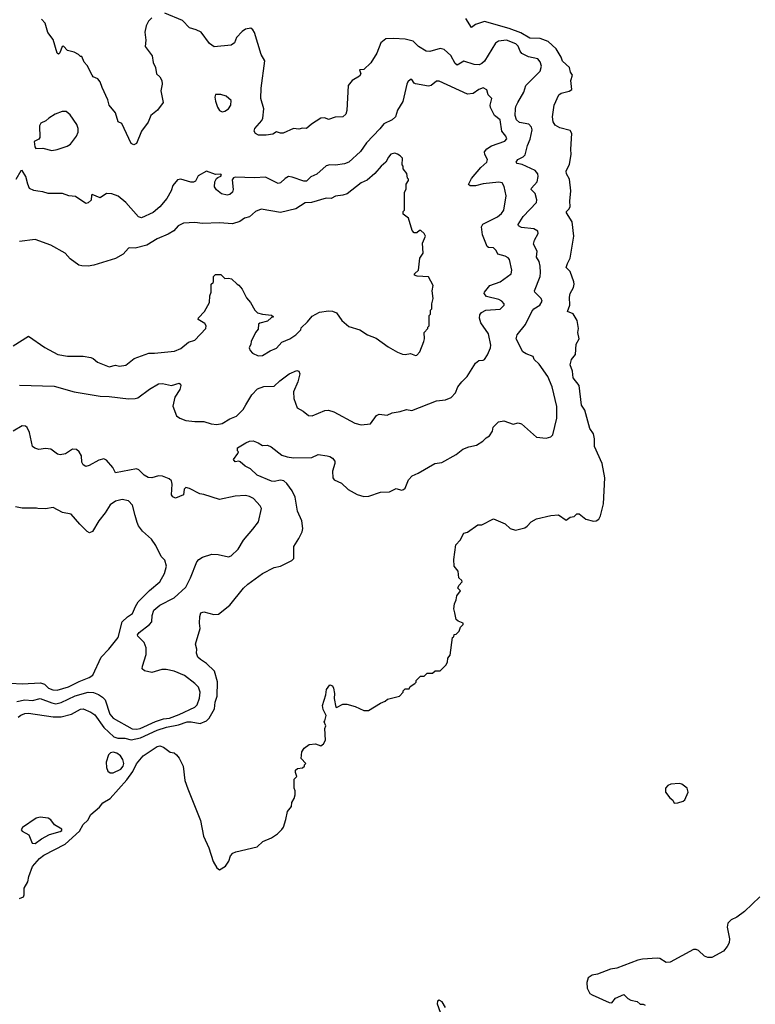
# Model space of a CAD drawing. Extents: x 2087054 to 2277909, y 548907 to 753496.
# Tile 65 of 256: x 2201906 to 2207570, y 582291 to 589872. Entities that reach past the tile are written whole.
import ezdxf

# ---------------------------------------------------------------- set-up
doc = ezdxf.new("R2010")
doc.units = 0

msp = doc.modelspace()

# ---------------------------------------------------------------- linework, layer by layer
at = {"layer": '0CON20XD'}
for points in [[(2202923.2, 589886.8), (2202898.3, 589861.7), (2202880, 589825), (2202871.2, 589775), (2202877.5, 589715), (2202873.3, 589665), (2202927.5, 589595), (2202933.8, 589543.8), (2202951.2, 589505), (2202958.8, 589455), (2202985, 589431.2), (2203002, 589405), (2203004, 589375), (2202994.2, 589325), (2203010, 589235), (2202967.5, 589175), (2202916.4, 589133.6), (2202895, 589082.5), (2202843.3, 589015), (2202805, 588920), (2202785, 588907.5), (2202765, 588920), (2202692.5, 589072.5), (2202665, 589086.7), (2202644.2, 589154.2), (2202596.2, 589215), (2202586, 589255), (2202540.9, 589350.9), (2202526.9, 589395), (2202506.9, 589416.9), (2202473.4, 589433.4), (2202463.8, 589445), (2202425, 589520), (2202402.5, 589545), (2202385, 589590), (2202375, 589590), (2202360, 589605), (2202325, 589622.5), (2202273.9, 589633.9), (2202245, 589667.5), (2202233.9, 589666.1), (2202215, 589617.5), (2202205, 589607.5), (2202195, 589613.3), (2202165, 589720), (2202123.9, 589773.9), (2202103.3, 589845), (2202075, 589876.7)], [(2205912.8, 587975), (2205905, 588010), (2205886.5, 588045), (2205889.8, 588089.8), (2205862.9, 588145), (2205869.5, 588175), (2205899.5, 588225), (2205894.7, 588244.6), (2205865, 588261.3), (2205771.2, 588271.2), (2205746, 588285), (2205745.8, 588295), (2205782.1, 588357.9), (2205886.2, 588463.8), (2205887.3, 588485), (2205875.7, 588535), (2205844, 588565), (2205846, 588575), (2205890.9, 588625), (2205897.9, 588665), (2205895, 588686), (2205875, 588711.5), (2205775, 588758.2), (2205735.7, 588765.7), (2205728, 588775), (2205742.5, 588795), (2205784, 588816), (2205798.1, 588831.9), (2205815.9, 588904.1), (2205837.8, 588952.2), (2205853.6, 589025), (2205847.5, 589045), (2205827.5, 589067.5), (2205755, 589081.8), (2205732.3, 589102.3), (2205722.5, 589135), (2205723.8, 589185), (2205726.9, 589205), (2205742.9, 589235), (2205786.9, 589315), (2205804.6, 589365.4), (2205914.4, 589475), (2205925.3, 589515), (2205915, 589548.6), (2205895, 589570.5), (2205825, 589586.4), (2205772.9, 589612.9), (2205759.3, 589629.3), (2205745, 589668.9), (2205726.6, 589686.6), (2205655, 589714.7), (2205592, 589708), (2205569.5, 589690.5), (2205486.5, 589553.5), (2205465, 589534.4), (2205444.5, 589525.4), (2205405, 589527.5), (2205325, 589552.9), (2205275, 589522.5), (2205259.4, 589535), (2205225, 589595.7), (2205175, 589644), (2205145, 589649.2), (2205065, 589627.5), (2205035, 589629.2), (2204977.5, 589665), (2204936.1, 589706.1), (2204875, 589721.5), (2204785, 589728.1), (2204725, 589723.8), (2204686.7, 589695), (2204656.7, 589615), (2204610.5, 589539.6), (2204555, 589487.5), (2204522.5, 589485), (2204532.5, 589455), (2204523, 589437), (2204467.5, 589405), (2204436.7, 589365), (2204426.1, 589173.9), (2204416.7, 589145), (2204395, 589123.3), (2204335, 589122), (2204285, 589103.3), (2204255.9, 589115.9), (2204225, 589114), (2204152.1, 589067.9), (2204115, 589033.3), (2204085, 589037.5), (2204055, 589030), (2204015, 589033.8), (2203935, 588997.5), (2203915, 588998), (2203885, 589010), (2203855, 588990.8), (2203805, 588982), (2203745, 588983.8), (2203722.5, 588995), (2203711.2, 589015), (2203716.2, 589035), (2203770, 589095), (2203779.2, 589115), (2203785.6, 589185.6), (2203764.2, 589265), (2203765.8, 589345), (2203794, 589555), (2203765.6, 589605), (2203715, 589773.3), (2203701.2, 589795), (2203685, 589806), (2203645, 589798.8), (2203618.3, 589781.7), (2203576.2, 589735), (2203560, 589695), (2203535, 589676.7), (2203404.4, 589664.5), (2203368.8, 589688.8), (2203302.5, 589775), (2203266.2, 589795), (2203215, 589809.2), (2203158.8, 589865), (2203025, 589922)], [(2204097, 584263), (2204135, 584292.5), (2204185, 584296.7), (2204225, 584282.5), (2204245, 584296.7), (2204262, 584325), (2204256, 584415), (2204262.5, 584435), (2204250, 584465), (2204257, 584473), (2204266.2, 584515), (2204241.9, 584561.9), (2204237.3, 584592.7), (2204264.2, 584675), (2204268.1, 584715), (2204295, 584750), (2204315, 584743.3), (2204322.5, 584725), (2204329.4, 584685), (2204327.5, 584645), (2204340, 584580), (2204345, 584577.5), (2204395, 584602.5), (2204425, 584602.5), (2204490, 584585), (2204555, 584553.3), (2204593, 584553), (2204685, 584610), (2204720, 584625), (2204738.3, 584641.7), (2204830, 584665), (2204860, 584695), (2204860, 584705), (2204875, 584720), (2204905, 584720), (2204911.7, 584738.3), (2204948.3, 584761.7), (2204958.3, 584771.7), (2204960, 584785), (2204991.7, 584818.3), (2205021.7, 584818.3), (2205045, 584840), (2205085, 584840), (2205105, 584860), (2205145, 584860), (2205187, 584903), (2205200, 584925), (2205203, 584957), (2205221.7, 584978.3), (2205240, 585115), (2205248.3, 585121.7), (2205251.7, 585138.3), (2205268.3, 585141.7), (2205290, 585165), (2205300, 585195), (2205320, 585215), (2205320, 585225), (2205281.7, 585241.7), (2205266.7, 585255), (2205256, 585305), (2205248, 585335), (2205253.3, 585375), (2205267.5, 585405), (2205273, 585437), (2205300, 585475), (2205280, 585495), (2205287.5, 585515), (2205312.5, 585545), (2205310, 585555), (2205287.5, 585575), (2205282.5, 585625), (2205252.5, 585665), (2205248.8, 585715), (2205265, 585830), (2205297.5, 585865), (2205325, 585920), (2205355, 585926.7), (2205435, 585982.5), (2205465, 585982.5), (2205555, 586030), (2205645, 585991.2), (2205683.9, 585953.9), (2205725, 585942.5), (2205795, 585960), (2205815, 585972.5), (2205843.9, 586006.1), (2205885, 586028.8), (2205995, 586056), (2206055, 586060), (2206115, 586020), (2206145, 586042.5), (2206175, 586047.5), (2206195, 586067.5), (2206213, 586067), (2206266.4, 586026.4), (2206325, 586010), (2206345, 586013.3), (2206365, 586027.5), (2206377.7, 586052.3), (2206401.4, 586145), (2206411.5, 586345), (2206390.9, 586455), (2206331.8, 586585), (2206332.7, 586645), (2206324.5, 586684.5), (2206296, 586725), (2206257.5, 586865), (2206231.4, 586905), (2206213.3, 587055), (2206167.1, 587115), (2206162.5, 587165), (2206146, 587215), (2206154.3, 587255.7), (2206186.7, 587295), (2206191.2, 587375), (2206214.4, 587415), (2206203, 587463), (2206208.6, 587495), (2206200, 587555), (2206168.3, 587608.3), (2206124.2, 587625), (2206143.3, 587675), (2206139.5, 587735), (2206144.4, 587765), (2206170.3, 587809.7), (2206175.7, 587835), (2206174, 587855), (2206143.9, 587933.9), (2206114.2, 587964.2), (2206125, 587996.2), (2206146, 588035), (2206173.1, 588205), (2206160, 588315), (2206115.7, 588385), (2206116, 588395), (2206138, 588415), (2206144.3, 588435), (2206142.2, 588475), (2206150.8, 588555), (2206138.6, 588645), (2206116.2, 588685), (2206114, 588705), (2206140.5, 588759.6), (2206153.8, 588835), (2206150, 588875), (2206157.1, 588995), (2206145, 589018.8), (2206065, 589040.8), (2206030.3, 589060.3), (2206013.4, 589085), (2206008.4, 589125), (2206022, 589215), (2206057.3, 589292.7), (2206075, 589307.3), (2206137.1, 589322.9), (2206156.7, 589335), (2206150, 589405), (2206162.5, 589445), (2206148.3, 589468.3), (2206140, 589505), (2206085, 589554), (2206074.4, 589584.4), (2206038.3, 589648.3), (2205975, 589703.8), (2205915, 589727.8), (2205835, 589730.3), (2205765, 589770.2), (2205675.3, 589804.7), (2205485, 589858.5), (2205415, 589835.7), (2205385, 589811.2), (2205340.6, 589880.6)], [(2201905, 587058), (2202170.9, 587050.9), (2202327.1, 587007.1), (2202525, 586972.7), (2202595, 586971.5), (2202745, 586953.5), (2202795, 586955.5), (2202815, 586961.9), (2202905, 587028.5), (2202975, 587067.9), (2203005, 587070.8), (2203075, 587056.9), (2203135, 587072.5), (2203145.5, 587065.4), (2203147.1, 587055), (2203140.6, 587025), (2203102, 586965), (2203086.8, 586896.8), (2203113.3, 586823.3), (2203140, 586805), (2203185, 586787.1), (2203255, 586778.6), (2203325, 586779.4), (2203380.2, 586760.2), (2203424.6, 586754.6), (2203466.6, 586763.4), (2203525, 586800), (2203575, 586820.6), (2203628, 586872), (2203647.3, 586907.3), (2203693.3, 586985), (2203738.7, 587031.3), (2203785, 587047.1), (2203865, 587050), (2203908.3, 587091.7), (2203980.6, 587145), (2204040.9, 587170.9), (2204055.7, 587165), (2204063.3, 587145), (2204047.7, 587085), (2204013.5, 587006.5), (2204017.1, 586955), (2204044, 586885), (2204088.9, 586858.9), (2204130, 586825), (2204159.1, 586820.9), (2204255, 586862.2), (2204285, 586866.4), (2204325, 586853.6), (2204486.7, 586765), (2204535, 586753.5), (2204608.3, 586761.7), (2204655, 586823.8), (2204675, 586836.2), (2204735, 586827.5), (2204775, 586844.2), (2204835.6, 586854.5), (2204885, 586870.8), (2204925, 586862.9), (2205115, 586938.1), (2205184.4, 586945.6), (2205227.6, 586962.4), (2205261.4, 586998.6), (2205280.6, 587045), (2205310, 587085), (2205352, 587125), (2205415, 587226.7), (2205442.3, 587247.7), (2205475, 587250), (2205485, 587256.7), (2205507.9, 587292.1), (2205530.8, 587345), (2205533.1, 587365), (2205515, 587453.8), (2205457, 587537), (2205447.8, 587575), (2205449.7, 587600.3), (2205461.1, 587618.9), (2205495, 587635.6), (2205605, 587642.9), (2205636.7, 587675), (2205636.7, 587685), (2205618.8, 587705), (2205595, 587718.6), (2205501.7, 587741.7), (2205482, 587765), (2205484.2, 587775), (2205525.4, 587824.6), (2205605.9, 587854.1), (2205691.2, 587915), (2205696, 587945), (2205677.5, 588025), (2205668.1, 588038.1), (2205645, 588051.5), (2205588, 588068), (2205576, 588095), (2205555, 588115.8), (2205515, 588119.5), (2205505, 588126.4), (2205468.9, 588215), (2205463.1, 588276.9), (2205472.5, 588297.5), (2205584.6, 588355.4), (2205615, 588379.2), (2205634.3, 588405), (2205651.8, 588515), (2205637.4, 588587.4), (2205621.2, 588615), (2205595, 588622.2), (2205475, 588608.9), (2205415, 588592.1), (2205375, 588592.9), (2205363.1, 588603.1), (2205385, 588648.9), (2205458.2, 588735), (2205502.2, 588775), (2205508.5, 588795), (2205486.7, 588835), (2205486.4, 588855), (2205502.7, 588877.3), (2205540.3, 588900.3), (2205642.9, 588937.1), (2205656, 588955), (2205650, 588975), (2205620, 589015), (2205605, 589102), (2205562.5, 589135), (2205531.1, 589195), (2205530, 589215), (2205542.5, 589265), (2205513.3, 589293.3), (2205503, 589333), (2205475, 589347.5), (2205442, 589335), (2205396.9, 589303.1), (2205355, 589299.7), (2205135, 589398.9), (2205115, 589397.8), (2205075, 589366.2), (2205055, 589361.2), (2204955, 589379.2), (2204944.5, 589384.5), (2204925, 589411.2), (2204915, 589412), (2204895.8, 589395), (2204886.7, 589375), (2204857.4, 589242.6), (2204816.7, 589175), (2204800, 589125), (2204775, 589101.2), (2204710.7, 589069.3), (2204679.3, 589030.7), (2204576.7, 588925), (2204531.4, 588858.6), (2204440, 588775), (2204407.4, 588762.6), (2204337.6, 588752.4), (2204295, 588755.4), (2204265, 588745.9), (2204195, 588681.8), (2204148.9, 588661.1), (2204115, 588629.6), (2204095, 588629.1), (2204005, 588660.6), (2203975.7, 588664.3), (2203949.7, 588650.3), (2203915, 588616.2), (2203897.7, 588612.3), (2203799.5, 588659.5), (2203715, 588653.9), (2203565, 588660), (2203552.5, 588655), (2203541.7, 588638.3), (2203550, 588565), (2203545.5, 588545), (2203525, 588525.6), (2203505, 588521.5), (2203461.4, 588531.4), (2203422.8, 588562.8), (2203405.7, 588585), (2203408.6, 588625), (2203421.2, 588648.8), (2203433.3, 588656.7), (2203455, 588667.5), (2203460, 588675), (2203455, 588682.5), (2203415, 588681.2), (2203345, 588706.2), (2203281.2, 588668.8), (2203260.3, 588629.7), (2203245, 588620.6), (2203225, 588620), (2203146.1, 588643.9), (2203120.3, 588639.7), (2203085.5, 588594.5), (2203071.9, 588555), (2203039.5, 588495), (2202985, 588432.5), (2202935, 588387.1), (2202845, 588347.5), (2202821.2, 588355), (2202722.5, 588465), (2202665, 588513.8), (2202615, 588532), (2202575, 588533.8), (2202525, 588501.2), (2202463.6, 588526.4), (2202458.3, 588521.7), (2202457.3, 588482.7), (2202435, 588461.2), (2202415, 588458), (2202335, 588511.4), (2202285, 588516), (2202235, 588534), (2202125, 588533.1), (2202085, 588547.1), (2202045, 588552), (2202015, 588556.2), (2201983.2, 588573.2), (2201968.8, 588605), (2201954.2, 588664.2), (2201925, 588710), (2201915, 588707.5), (2201877.9, 588642.1)], [(2203465, 589163.8), (2203485, 589166.7), (2203513.9, 589186.1), (2203531.2, 589215), (2203535, 589250), (2203495, 589283.3), (2203455, 589296.7), (2203415, 589297.5), (2203410, 589275), (2203413.8, 589245), (2203428.3, 589198.3), (2203444.1, 589174.1), (2203465, 589163.8)], [(2202155, 588865.8), (2202195, 588873.1), (2202271.1, 588898.9), (2202298.8, 588915), (2202343.8, 588975), (2202356.2, 589005), (2202356.7, 589035), (2202346, 589065), (2202295, 589140), (2202265, 589165.5), (2202233.9, 589166.1), (2202180, 589145), (2202131.2, 589115), (2202107.3, 589092.7), (2202068.8, 589075), (2202060, 589055), (2202062.5, 588965), (2202055, 588953.3), (2202017.5, 588935), (2202023.6, 588893.6), (2202031.2, 588881.2), (2202085, 588882), (2202155, 588865.8)], [(2201855, 587361.2), (2201975, 587436.2), (2202099.3, 587349.3), (2202200, 587295), (2202275, 587281.2), (2202395, 587280.8), (2202455, 587272.5), (2202473.4, 587263.4), (2202505, 587234.2), (2202595, 587199.2), (2202645, 587211.2), (2202675, 587203.8), (2202725, 587211.2), (2202787.3, 587262.7), (2202900, 587305), (2202945, 587304.3), (2203098.8, 587321.2), (2203148.3, 587341.7), (2203205, 587388.8), (2203254.1, 587405.9), (2203340, 587495), (2203342.5, 587515), (2203333, 587533), (2203280, 587565), (2203283.6, 587576.4), (2203330, 587625), (2203367.5, 587695), (2203370, 587745), (2203380, 587775), (2203380, 587835), (2203395, 587850), (2203400, 587855), (2203400, 587895), (2203415, 587910), (2203455, 587910), (2203485, 587880), (2203515, 587882.5), (2203537, 587877), (2203580, 587835), (2203595, 587827.5), (2203618.3, 587798.3), (2203651.7, 587731.7), (2203683.6, 587693.6), (2203717.5, 587635), (2203737.5, 587615), (2203775, 587603.8), (2203845, 587596.7), (2203860, 587585), (2203845, 587580), (2203815, 587550), (2203755, 587536.7), (2203745, 587527.5), (2203741.7, 587488.3), (2203722.5, 587465), (2203687.5, 587395), (2203687, 587373), (2203672.5, 587345), (2203680, 587325), (2203700, 587305), (2203743.6, 587283.6), (2203775, 587286.7), (2203835, 587322.5), (2203885, 587342.5), (2203925, 587388.8), (2203987.5, 587415), (2204032.5, 587445), (2204070, 587485), (2204075, 587500), (2204122.5, 587545), (2204159.3, 587590.7), (2204215, 587621.2), (2204285, 587631.2), (2204315, 587627.1), (2204344.5, 587614.5), (2204385.8, 587555.8), (2204440.3, 587510.3), (2204525, 587483.3), (2204585, 587446.7), (2204650.7, 587420.7), (2204744.2, 587354.2), (2204815, 587313.3), (2204855, 587297.5), (2204875, 587293.3), (2204915, 587302.5), (2204955, 587287.5), (2204965, 587290), (2204987.5, 587315), (2205017.5, 587395), (2205022.5, 587415), (2205020, 587465), (2205050, 587495), (2205050, 587505), (2205060, 587515), (2205060, 587595), (2205070, 587605), (2205070, 587635), (2205080, 587645), (2205080, 587685), (2205090, 587725), (2205082.5, 587785), (2205090, 587825), (2205053.6, 587893.6), (2204966.4, 587896.4), (2204947.5, 587905), (2204947.5, 587915), (2204976.7, 587945), (2204987.5, 588035), (2205012.5, 588075), (2205008.3, 588151.7), (2205030, 588205), (2205020, 588225), (2204995, 588250), (2204985, 588250), (2204965, 588230), (2204945, 588230), (2204928.3, 588248.3), (2204900, 588345), (2204860, 588375), (2204860, 588395), (2204870, 588405), (2204870, 588545), (2204881.7, 588568.3), (2204883, 588607), (2204900, 588635), (2204900, 588645), (2204893, 588653), (2204887, 588687), (2204860, 588725), (2204860, 588745), (2204852.5, 588755), (2204853.3, 588805), (2204836.7, 588825), (2204815, 588838), (2204795, 588845.8), (2204765, 588838), (2204745.8, 588815), (2204726, 588775), (2204690.8, 588745), (2204641.5, 588688.5), (2204582.2, 588637.8), (2204535, 588615.8), (2204427.8, 588532.2), (2204395, 588520.6), (2204337.7, 588512.3), (2204305, 588496.7), (2204265, 588498.8), (2204154.3, 588464.3), (2204105, 588462.5), (2204033, 588417), (2203915, 588387.5), (2203765, 588413.3), (2203722.5, 588395), (2203676.8, 588353.2), (2203637.5, 588345), (2203600.3, 588319.7), (2203545, 588301.4), (2203445, 588308.6), (2203315, 588304), (2203255, 588311.4), (2203167.5, 588305), (2203126.7, 588285), (2203092.3, 588247.7), (2203048.7, 588221.3), (2202965, 588184), (2202885, 588136), (2202795, 588113.8), (2202755, 588116), (2202745, 588113.3), (2202702.3, 588067.7), (2202645, 588033.8), (2202476.8, 587983.2), (2202435, 587975.7), (2202385.9, 587975.9), (2202363, 587983), (2202295, 588030), (2202255.8, 588075.8), (2202145, 588136.7), (2202025, 588180), (2201905.9, 588164.1)], [(2201895, 584501.4), (2201915, 584518.2), (2201945, 584530.4), (2201975, 584532), (2202165, 584505.3), (2202225, 584504.7), (2202304.2, 584525.8), (2202375, 584564.6), (2202395, 584565.4), (2202455, 584541.4), (2202485, 584520), (2202555, 584421.5), (2202630.7, 584350.7), (2202661.5, 584341.4), (2202715, 584340.8), (2202765, 584327.9), (2202835.9, 584344.1), (2202965, 584402.2), (2203036, 584424), (2203128.1, 584441.9), (2203195, 584466), (2203226.8, 584466.8), (2203295, 584453.2), (2203344.4, 584475), (2203364.5, 584495), (2203407.2, 584565), (2203412.7, 584617.3), (2203426.9, 584665), (2203429.6, 584775), (2203405.6, 584855), (2203345.4, 584915.4), (2203297.5, 584945), (2203278.8, 584965), (2203266.7, 584995), (2203270, 585025), (2203260, 585065), (2203296.1, 585183.9), (2203290, 585225), (2203292.7, 585277.3), (2203301.2, 585305), (2203325, 585313.3), (2203401.7, 585291.7), (2203437.5, 585295), (2203525, 585363.3), (2203629.2, 585495), (2203663.8, 585526.2), (2203775, 585609.2), (2203865, 585654.3), (2203915, 585665.7), (2204000.7, 585709.3), (2204017.1, 585725), (2204018.1, 585765), (2204017.1, 585815), (2204056.7, 585876.7), (2204082.1, 585927.9), (2204087.1, 585955), (2204079.2, 586015), (2204045, 586087.5), (2204027.3, 586195), (2204004, 586244), (2203962.1, 586302.1), (2203940.6, 586320.6), (2203915, 586326.5), (2203865, 586317.5), (2203845, 586320.4), (2203735, 586365.4), (2203684.1, 586414.1), (2203642.5, 586435), (2203605, 586467.5), (2203595, 586472.5), (2203565, 586467.5), (2203553.9, 586486.1), (2203587, 586533), (2203590, 586545), (2203583, 586553), (2203582.5, 586575), (2203647.5, 586615), (2203676.1, 586626.1), (2203705, 586628.8), (2203742.5, 586615), (2203775, 586592.5), (2203815, 586597.5), (2203843.6, 586583.6), (2203925, 586518.6), (2203965, 586505.6), (2204015, 586500), (2204155, 586501.4), (2204205.7, 586525.7), (2204273.9, 586513.9), (2204295, 586510), (2204315, 586496.7), (2204332.3, 586472.3), (2204334, 586455), (2204316, 586395), (2204318.8, 586345), (2204328.3, 586328.3), (2204385, 586303.8), (2204435, 586256), (2204505.7, 586215.7), (2204555, 586200.8), (2204595, 586202.5), (2204685, 586235.7), (2204755, 586236), (2204805, 586263.3), (2204845, 586250), (2204862.5, 586255), (2204873.6, 586266.4), (2204900.3, 586329.7), (2204929.5, 586360.4), (2204975, 586380), (2205104.1, 586455.9), (2205155.9, 586464.1), (2205266.7, 586525), (2205317.5, 586565), (2205365, 586584), (2205425, 586596.7), (2205473.6, 586626.4), (2205497, 586653), (2205523, 586667), (2205547.5, 586705), (2205552.5, 586735), (2205594.1, 586775.9), (2205633.6, 586783.6), (2205705, 586757.5), (2205745, 586768.8), (2205769.7, 586759.7), (2205885, 586656.7), (2205960.7, 586649.3), (2205995, 586660), (2206011.2, 586675), (2206043.5, 586805), (2206042.2, 586895), (2206007.1, 587045), (2205973.1, 587125), (2205905, 587219.2), (2205868.8, 587255), (2205859.2, 587279.2), (2205805, 587298.6), (2205780, 587315), (2205730, 587415), (2205736, 587445), (2205800.5, 587525), (2205848.5, 587625), (2205865, 587645.6), (2205911.2, 587675), (2205928.8, 587705), (2205921.2, 587725), (2205873.2, 587773.2), (2205869.2, 587785), (2205912.7, 587895), (2205917.2, 587925), (2205912.8, 587975)], [(2201885, 584621.8), (2201945, 584635.3), (2202005, 584630.5), (2202065, 584645.3), (2202155, 584611.2), (2202185, 584605.7), (2202225, 584615.3), (2202334, 584666), (2202435, 584694.1), (2202475, 584691.2), (2202512.9, 584677.1), (2202545, 584656.8), (2202564.3, 584634.3), (2202601.5, 584525), (2202625, 584495.3), (2202773.4, 584413.4), (2202805, 584409.4), (2202835, 584414.8), (2202951.3, 584468.7), (2203015, 584489.6), (2203058.8, 584495), (2203135, 584522.9), (2203255, 584578.5), (2203272.7, 584597.3), (2203291.7, 584648.3), (2203295.8, 584695), (2203283.7, 584733.7), (2203255, 584762.2), (2203175, 584822), (2203096.2, 584855), (2203035, 584868.8), (2203001.6, 584868.4), (2202925, 584846.4), (2202867.8, 584857.8), (2202850, 584875), (2202850.8, 584895), (2202879.2, 584985), (2202879.7, 585035), (2202865, 585076.5), (2202817.1, 585125), (2202814.4, 585135), (2202826.7, 585155), (2202907.1, 585215), (2202923.8, 585235), (2202927.1, 585285), (2202938.6, 585325), (2202984.3, 585365), (2203095, 585420.9), (2203186.3, 585503.7), (2203222.9, 585575), (2203271.2, 585698.8), (2203285, 585717.1), (2203315, 585734.5), (2203385, 585756.7), (2203434.4, 585754.4), (2203513, 585737), (2203535, 585744.3), (2203588, 585795), (2203628.8, 585865), (2203700.8, 585949.2), (2203744, 586005), (2203767.7, 586107.7), (2203758.8, 586128.8), (2203706.2, 586185), (2203675, 586200.8), (2203645, 586207.8), (2203565, 586203.6), (2203445, 586178.1), (2203325, 586217.5), (2203292.3, 586222.3), (2203215, 586263.3), (2203185, 586270), (2203173, 586257), (2203167.5, 586215), (2203105, 586188.8), (2203085, 586198.8), (2203074.2, 586215), (2203080.8, 586295), (2203075, 586322.5), (2203057.7, 586337.7), (2203005, 586358), (2202975, 586359.4), (2202925, 586345.4), (2202895, 586348.2), (2202865.8, 586365), (2202825, 586406.2), (2202805, 586414.2), (2202645, 586384.2), (2202622.5, 586425), (2202575, 586480), (2202555, 586490.8), (2202515, 586480.8), (2202440.5, 586440.4), (2202415, 586432.9), (2202395.7, 586445.7), (2202385.7, 586465.7), (2202382.5, 586515), (2202364.5, 586544.5), (2202343.2, 586563.2), (2202313.7, 586566.3), (2202259.6, 586530.4), (2202218.6, 586521.4), (2202198.1, 586528.1), (2202145, 586565.4), (2202105, 586570.6), (2202055, 586562), (2202023, 586573), (2202006.1, 586586.1), (2201981.2, 586695), (2201965, 586732.5), (2201951.7, 586741.7), (2201925, 586746.2), (2201855.9, 586704.1)], [(2201835.9, 584764.1), (2201925, 584759.4), (2202067.7, 584767.7), (2202097.5, 584755), (2202128, 584725), (2202162.3, 584712.3), (2202195, 584710), (2202282.5, 584735), (2202363.3, 584776.7), (2202442.4, 584807.6), (2202468.8, 584825), (2202535, 584963.3), (2202593.8, 585025), (2202664, 585115), (2202694.3, 585235), (2202735.5, 585274.5), (2202775, 585300.8), (2202796.9, 585355), (2202819.2, 585390.7), (2202905, 585477.5), (2202985, 585544.2), (2203021.7, 585608.3), (2203036.7, 585665), (2203025, 585710), (2202995, 585740), (2202953.8, 585825), (2202921.7, 585871.7), (2202852.5, 585935), (2202822.2, 585975), (2202809.8, 585999.8), (2202796.7, 586055), (2202775.8, 586135), (2202745, 586168), (2202695, 586179.2), (2202645, 586165.7), (2202602.6, 586137.4), (2202565.8, 586074.2), (2202515, 586013.3), (2202468.3, 585931.7), (2202445, 585922.5), (2202425, 585932.5), (2202368.3, 585988.3), (2202303.3, 586065), (2202235, 586076.7), (2202165, 586117.5), (2202105, 586106.7), (2202045, 586107.5), (2202035, 586112.5), (2201925, 586110), (2201875, 586121.2)], [(2201905, 583105.6), (2201935, 583120), (2201941.1, 583135), (2201942.1, 583185), (2201969.2, 583235), (2201976.9, 583275), (2202005, 583351.2), (2202058.9, 583415), (2202091.5, 583438.5), (2202256.8, 583523.2), (2202366.8, 583623.2), (2202394.6, 583675.4), (2202429.9, 583710.1), (2202455, 583751.6), (2202521.5, 583808.5), (2202546.9, 583843.1), (2202602.9, 583877.1), (2202731.4, 584018.6), (2202778.4, 584085), (2202805, 584142), (2202857.5, 584205), (2202965, 584276), (2202985, 584281.2), (2203015, 584271.2), (2203065, 584233.8), (2203095, 584226.7), (2203115, 584213.3), (2203135, 584186.7), (2203165.7, 584125), (2203179.1, 584015), (2203200.4, 583950.4), (2203297.4, 583707.4), (2203320.9, 583585), (2203362.5, 583495), (2203395, 583390), (2203425, 583342.5), (2203445, 583327.5), (2203490, 583355), (2203515.9, 583394.1), (2203530, 583435), (2203547.5, 583455), (2203570, 583465), (2203735, 583503.8), (2203777.5, 583545), (2203845, 583573.3), (2203892.5, 583605), (2203925, 583637.5), (2203936.7, 583655), (2203956.7, 583715), (2203967.5, 583775), (2204000, 583815), (2204002.5, 583845), (2204020, 583875), (2204027.5, 583905), (2204027.5, 583935), (2204020, 583955), (2204020, 584025), (2204040, 584045), (2204030, 584075), (2204031.2, 584095), (2204045, 584106.7), (2204085, 584112.5), (2204100, 584125), (2204100, 584135), (2204110, 584145), (2204072.5, 584185), (2204080, 584235), (2204097, 584263)], [(2202602.4, 584072.3), (2202625, 584073.3), (2202685, 584101.8), (2202704.2, 584125), (2202707.6, 584145), (2202700.8, 584175), (2202683.2, 584205), (2202655, 584224.8), (2202625, 584231.4), (2202605, 584226.3), (2202589.2, 584210.8), (2202572.6, 584155), (2202575.2, 584115), (2202585, 584085.5), (2202602.4, 584072.3)], [(2206945, 583840), (2206975, 583842), (2207015.8, 583854.2), (2207028.8, 583865), (2207053.8, 583925), (2207045.8, 583955), (2207005.5, 583985.5), (2206985, 583990.6), (2206920, 583985), (2206897.5, 583975), (2206880, 583955), (2206880, 583925), (2206911.4, 583881.4), (2206935, 583862.5), (2206945, 583840)], [(2202025, 583530), (2202073.8, 583566.2), (2202135, 583598.9), (2202219.2, 583620.8), (2202229.8, 583630.2), (2202230, 583640), (2202175, 583674.1), (2202145, 583711.8), (2202125, 583725.3), (2202065, 583732.1), (2202033.5, 583725), (2201927.6, 583652.4), (2201918, 583635), (2201925, 583624.2), (2201978.1, 583595), (2202001.8, 583531.8), (2202025, 583530)], [(2207605, 583119.6), (2207487, 583007), (2207428.8, 582961.2), (2207385, 582941.8), (2207359.2, 582915), (2207353.4, 582885), (2207370.8, 582795), (2207369.7, 582765), (2207355, 582735.5), (2207325, 582700), (2207235, 582651.9), (2207205, 582652.2), (2207179.3, 582660.7), (2207134.2, 582705), (2207115, 582714.5), (2207095.5, 582714.5), (2206915, 582616.2), (2206885, 582614), (2206835, 582642.9), (2206815.5, 582645.5), (2206700.8, 582639.2), (2206665, 582631.5), (2206505, 582570), (2206455, 582562.2), (2206355, 582524.4), (2206315, 582515.8), (2206284.5, 582495.5), (2206272.1, 582457.9), (2206275.7, 582415), (2206295.7, 582375.7), (2206314.4, 582364.4), (2206445, 582306.2), (2206465, 582303.3), (2206495, 582337.5), (2206557.5, 582367.5), (2206590, 582335), (2206613, 582323), (2206661.7, 582311.7), (2206685, 582292.5), (2206707, 582293), (2206723.3, 582285)], [(2205185, 582267.5), (2205159.5, 582309.6), (2205135, 582322.5), (2205122.5, 582315), (2205120, 582295), (2205145, 582230)]]:
    msp.add_lwpolyline(points, dxfattribs=at)

doc.saveas('drawing.dxf')
